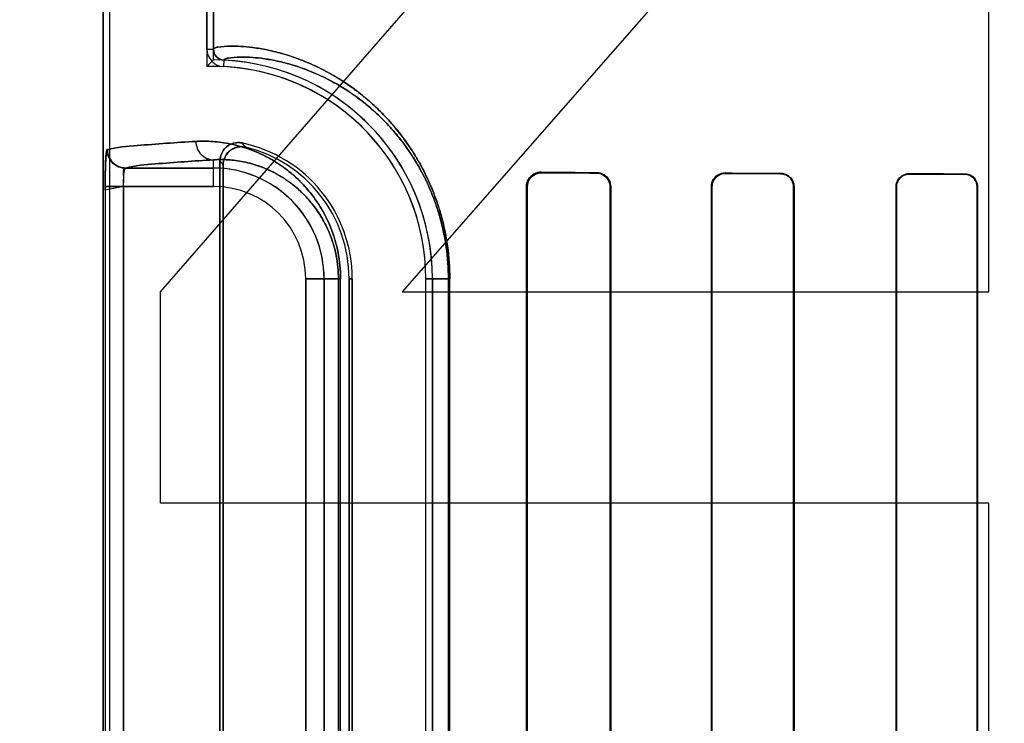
# Model space of a CAD drawing. Header units: millimetres. Extents: x 0 to 297, y 0 to 210.
# Tile 148 of 256: x 58.126 to 58.313, y 157.406 to 157.54. Entities that reach past the tile are written whole.
import ezdxf

# ---------------------------------------------------------------- set-up
doc = ezdxf.new("R2010")
doc.units = ezdxf.units.MM
doc.header["$LTSCALE"] = 16.335
doc.layers.get('0').update_dxf_attribs({"linetype": 'CONTINUOUS'})
for name, color, linetype in [('AXES_REF', 7, 'CONTINUOUS'), ('INTFCLR_1', 7, 'CONTINUOUS'), ('INTFCLR_72935', 7, 'CONTINUOUS')]:
    doc.layers.add(name, color=color, linetype=linetype)

msp = doc.modelspace()

# ---------------------------------------------------------------- linework, layer by layer
at = {"color": 7, "linetype": 'Continuous'}
for p, q in [((58.1527936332, 157.4880208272), (58.3102936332, 157.6689782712)), ((58.3102936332, 157.6153612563), (58.1987311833, 157.4880208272)), ((58.3102936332, 157.4880208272), (58.3102936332, 157.6153612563)), ((58.1527936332, 157.4478080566), (58.1527936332, 157.4880208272)), ((58.1987311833, 157.4880208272), (58.3102936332, 157.4880208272)), ((58.3102936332, 157.4478080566), (58.1527936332, 157.4478080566)), ((58.3102936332, 157.3539782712), (58.3102936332, 157.4478080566))]:
    msp.add_line(p, q, dxfattribs=at)
for radius in [6.787079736, 6.7865, 6.743039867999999]:
    msp.add_circle((57.4637311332, 154.7114782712), radius, dxfattribs=at)
for radius, start, end in [(6.72, 278.2771290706, 261.7228709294), (6.874, 143.2753922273, 36.7246077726)]:
    msp.add_arc((57.4637311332, 154.7114782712), radius, start, end, dxfattribs=at)
at = {"layer": 'AXES_REF', "color": 9, "linetype": 'Continuous'}
for radius in [6.191158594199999, 4.150003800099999]:
    msp.add_circle((57.4637311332, 154.7114782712), radius, dxfattribs=at)
at = {"layer": 'INTFCLR_1', "color": 6, "linetype": 'Continuous'}
for p, q in [((58.1418404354, 159.0304683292), (58.1418404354, 157.1614683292)), ((58.1430747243, 159.0304801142), (58.1430747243, 157.1614683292)), ((58.1616061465, 157.534154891), (58.1616061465, 158.3777818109)), ((58.1628404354, 158.3777818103), (58.1628404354, 157.5341548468)), ((58.1640747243, 157.5128924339), (58.1640747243, 157.3000442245)), ((58.1646871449, 157.300812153), (58.1646871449, 157.5121245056)), ((58.2223743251, 157.3049683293), (58.2223743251, 157.5079683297)), ((58.2225012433, 157.3049683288), (58.2225012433, 157.5079683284)), ((58.2382857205, 157.5079683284), (58.2382857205, 157.3049683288)), ((58.23840050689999, 157.5079683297), (58.23840050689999, 157.3049683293)), ((58.2575331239, 157.3049683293), (58.2575331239, 157.5079683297)), ((58.2576391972, 157.3049683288), (58.2576391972, 157.5079683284)), ((58.27316419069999, 157.5079683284), (58.27316419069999, 157.3049683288)), ((58.2732636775, 157.5079683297), (58.2732636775, 157.3049683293)), ((58.292651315, 157.3049683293), (58.292651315, 157.5079683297)), ((58.292745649, 157.3049683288), (58.292745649, 157.5079683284)), ((58.3080689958, 157.5079683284), (58.3080689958, 157.3049683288)), ((58.3081592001, 157.5079683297), (58.3081592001, 157.3049683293)), ((58.1886303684, 157.4904683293), (58.1886303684, 157.3224683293)), ((58.189242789, 157.3224683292), (58.189242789, 157.4904683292)), ((58.20324278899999, 157.3224683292), (58.20324278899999, 157.4904683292)), ((58.2044770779, 157.4904683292), (58.2044770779, 157.3224683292))]:
    msp.add_line(p, q, dxfattribs=at)
at = {"layer": 'INTFCLR_1', "color": 9, "linetype": 'Continuous'}
for p, q in [((58.1616061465, 157.5341546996), (58.1628404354, 157.5341546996)), ((58.16483962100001, 157.5320569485), (58.1647803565, 157.5308240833)), ((58.1628404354, 157.5080288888), (58.1628404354, 157.513099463)), ((58.1461178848, 157.5115283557), (58.1628404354, 157.5115283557)), ((58.2251768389, 157.5107561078), (58.2251768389, 157.510631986)), ((58.23567683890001, 157.5105876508), (58.23567683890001, 157.5107045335)), ((58.2601768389, 157.5106019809), (58.2601768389, 157.5104973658)), ((58.2706768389, 157.5104633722), (58.2706768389, 157.5105640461)), ((58.29517683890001, 157.5104864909), (58.29517683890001, 157.5103930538)), ((58.30567683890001, 157.5103663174), (58.30567683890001, 157.5104572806)), ((58.14224454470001, 157.5080288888), (58.14224454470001, 157.3049077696)), ((58.1628404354, 157.5080288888), (58.14224454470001, 157.5080288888)), ((58.1457408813, 157.3049077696), (58.1457408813, 157.5080288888)), ((58.2225012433, 157.5079683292), (58.2223743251, 157.5079683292)), ((58.23840050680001, 157.5079683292), (58.2382857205, 157.5079683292)), ((58.2576391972, 157.5079683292), (58.2575331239, 157.5079683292)), ((58.2732636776, 157.5079683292), (58.27316419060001, 157.5079683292)), ((58.2927456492, 157.5079683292), (58.2926513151, 157.5079683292)), ((58.30815920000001, 157.5079683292), (58.3080689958, 157.5079683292)), ((58.180400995, 157.3224683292), (58.180400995, 157.4904683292)), ((58.187018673, 157.4904683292), (58.180400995, 157.4904683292)), ((58.1839004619, 157.4904683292), (58.1839004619, 157.3224683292)), ((58.1866096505, 157.4904683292), (58.1866096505, 157.3224683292)), ((58.187018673, 157.3224683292), (58.187018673, 157.4904683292)), ((58.189242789, 157.4904683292), (58.1886303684, 157.4904683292)), ((58.20324278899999, 157.4904683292), (58.20778138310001, 157.4904683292)), ((58.20752319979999, 157.4904683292), (58.20752319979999, 157.3224683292)), ((58.20778138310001, 157.3224683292), (58.20778138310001, 157.4904683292))]:
    msp.add_line(p, q, dxfattribs=at)
at = {"layer": 'INTFCLR_1', "color": 7, "linetype": 'Continuous'}
msp.add_lwpolyline([(58.2243239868, 157.5104957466), (58.2244115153, 157.5105232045), (58.224501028, 157.5105479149), (58.224592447, 157.5105697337), (58.2246856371, 157.5105885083), (58.2247805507, 157.5106041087), (58.2248772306, 157.510616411), (58.2249756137, 157.5106252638), (58.2250755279, 157.5106305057), (58.2251768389, 157.510631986)], dxfattribs=at)
at = {"layer": 'INTFCLR_1', "color": 6, "linetype": 'Continuous'}
for centre, radius, start, end in [((58.1649406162, 157.5341546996), 0.0033344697, 179.9999841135, 267.2452071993), ((58.1649406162, 157.5341546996), 0.0021001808, 180, 267.2444331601), ((58.1628404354, 157.4904683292), 0.0416366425, 2.350000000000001e-08, 87.2478819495), ((58.1628404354, 157.4904683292), 0.0404023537, 1.4556e-06, 87.24788270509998), ((58.1628404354, 157.4904683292), 0.0264023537, 2.2274e-06, 78.1110819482), ((58.1628404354, 157.4904683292), 0.025789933, 1.41e-07, 76.16476393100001)]:
    msp.add_arc(centre, radius, start, end, dxfattribs=at)
at = {"layer": 'INTFCLR_1', "color": 9, "linetype": 'Continuous'}
for centre, radius, start, end in [((58.1189491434, 157.4703674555), 0.0674069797, 42.0440516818, 42.9598197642), ((58.1191710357, 157.4764537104), 0.0578283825, 38.0856590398, 39.0588528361), ((58.1628404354, 157.4904683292), 0.0210600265, 4.099999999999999e-09, 90.00000000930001), ((58.1628404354, 157.4904683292), 0.0175605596, 2.598e-07, 89.99999993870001)]:
    msp.add_arc(centre, radius, start, end, dxfattribs=at)
at = {"layer": 'INTFCLR_1', "color": 6, "linetype": 'Continuous'}
for major_axis, ratio, start_param, end_param in [((0.3650864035, 0), 0.0034906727, -2.5485709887, -2.4989177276), ((0.3860864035, 0), 0.0034906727, -2.4721230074, -2.4294368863), ((0.3650864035, 0), 0.0034906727, -2.3940887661, -2.3526946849), ((0.3860864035, 0), 0.0034906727, -2.3371288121, -2.3000343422), ((0.3650864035, 0), 0.0034906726, -2.2620717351, -2.2252929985), ((0.3860864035, 0), 0.0034906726, -2.217857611, -2.1841931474)]:
    msp.add_ellipse((58.5279268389, 157.5114683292), major_axis=major_axis, ratio=ratio, start_param=start_param, end_param=end_param, dxfattribs=at)
at = {"layer": 'INTFCLR_1', "color": 9, "linetype": 'Continuous'}
for points, knots in [([(58.1628404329, 157.534154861), (58.1628404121, 157.5342518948), (58.1631832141, 157.5344452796), (58.1642157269, 157.5346490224), (58.165953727, 157.5347622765), (58.1681653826, 157.5346932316), (58.1704982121, 157.5344665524), (58.1732564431, 157.5339995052), (58.1758144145, 157.5333590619), (58.1780650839, 157.5326436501), (58.1806222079, 157.5317002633), (58.1840748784, 157.5301237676), (58.1875808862, 157.5280359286), (58.19010505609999, 157.5262087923), (58.19163416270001, 157.5249837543), (58.1932473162, 157.5235970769), (58.1952898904, 157.5216356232), (58.1977049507, 157.5189252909), (58.1996473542, 157.5163336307), (58.20116264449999, 157.5139955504), (58.202711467, 157.5113276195), (58.2041185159, 157.5083902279), (58.2051699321, 157.505624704), (58.2057368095, 157.5039062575), (58.20627573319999, 157.5020846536), (58.2067372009, 157.5001960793), (58.20711329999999, 157.4982460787), (58.207598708, 157.4951745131), (58.2077813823, 157.4925624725), (58.2077813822, 157.4904683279)], [0, 0, 0, 0, 0.0041250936, 0.0132564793, 0.0482716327, 0.075090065, 0.1080986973, 0.1475742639, 0.1940030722, 0.2200359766, 0.2479478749, 0.3098346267, 0.3811008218, 0.4210070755, 0.4422222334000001, 0.46437903, 0.5114245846, 0.562487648, 0.6185464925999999, 0.6489140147, 0.6808923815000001, 0.7496495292, 0.7870559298, 0.8066095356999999, 0.8265636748, 0.8678037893, 0.8891910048, 0.9109738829, 1, 1, 1, 1]), ([(58.1648396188, 157.5320569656), (58.16483929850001, 157.5321514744), (58.1651571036, 157.532347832), (58.1661460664, 157.5325550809), (58.16778856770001, 157.532676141), (58.1698887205, 157.5326215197), (58.172101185, 157.5324151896), (58.1747187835, 157.5319793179), (58.1771465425, 157.5313759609), (58.17928307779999, 157.5306994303), (58.1817114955, 157.5298054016), (58.1849913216, 157.5283079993), (58.1883215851, 157.5263217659), (58.1907193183, 157.5245821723), (58.192172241, 157.5234151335), (58.1937054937, 157.5220934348), (58.19564709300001, 157.5202231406), (58.19794276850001, 157.5176379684), (58.1997890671, 157.5151654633), (58.201229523, 157.5129343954), (58.2027023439, 157.5103874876), (58.2040401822, 157.5075831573), (58.2051984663, 157.5045239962), (58.2059875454, 157.5019892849), (58.2065301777, 157.4997590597), (58.2068878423, 157.497896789), (58.2073495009, 157.4949630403), (58.2075231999, 157.4924684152), (58.20752319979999, 157.4904683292)], [0, 0, 0, 0, 0.004220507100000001, 0.0133546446, 0.0482658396, 0.0749773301, 0.1078559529, 0.147184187, 0.193454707, 0.2194070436, 0.2472394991, 0.3089771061, 0.3801211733, 0.4199834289, 0.4411824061, 0.463327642, 0.5103666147, 0.5614497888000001, 0.6175621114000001, 0.6479715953, 0.6800034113, 0.7489049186, 0.7864046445, 0.8260157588, 0.8673774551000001, 0.8888305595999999, 0.9106821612, 1, 1, 1, 1]), ([(58.1426249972, 157.5150278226), (58.1444801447, 157.5155303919), (58.1501615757, 157.5159581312), (58.1557757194, 157.5163932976), (58.1595005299, 157.51659893)], [0, 0, 0, 0, 0.3400295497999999, 1, 1, 1, 1]), ([(58.1595005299, 157.51659893), (58.1605604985, 157.5166574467), (58.1627803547, 157.5166417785), (58.1662374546, 157.5161693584), (58.1699444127, 157.5151219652), (58.1731206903, 157.5136652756), (58.175724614, 157.5120446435), (58.17739602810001, 157.5107722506), (58.1787304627, 157.5095889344), (58.1801194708, 157.508218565), (58.1818347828, 157.5062091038), (58.1833773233, 157.5038693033), (58.1845159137, 157.5016888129), (58.1853260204, 157.4998028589), (58.1860278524, 157.4977166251), (58.1865781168, 157.4954446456), (58.1869358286, 157.493006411), (58.18701867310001, 157.49132689), (58.187018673, 157.490468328)], [0, 0, 0, 0, 0.0750536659, 0.1564805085, 0.2459796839, 0.3464559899, 0.4023291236, 0.4625807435, 0.4947026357, 0.5283756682, 0.6004715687, 0.6810517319, 0.7259046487, 0.7742538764, 0.8260146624, 0.8813433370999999, 0.9392998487, 1, 1, 1, 1]), ([(58.1595005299, 157.51659893), (58.1595049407, 157.5157132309), (58.1601849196, 157.5138956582), (58.1619833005, 157.5131041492), (58.1628404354, 157.513099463)], [0, 0, 0, 0, 0.5081941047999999, 1, 1, 1, 1]), ([(58.1628404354, 157.513099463), (58.1591493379, 157.5128938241), (58.15358625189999, 157.5124587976), (58.1479553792, 157.5120307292), (58.1461178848, 157.5115283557)], [0, 0, 0, 0, 0.659940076, 1, 1, 1, 1]), ([(58.1628404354, 157.513099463), (58.16375037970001, 157.5131577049), (58.1656584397, 157.5131601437), (58.16863462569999, 157.5127717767), (58.1718314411, 157.5118826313), (58.17457405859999, 157.5106320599), (58.1768240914, 157.5092342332), (58.1785987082, 157.5078837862), (58.1803728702, 157.5062199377), (58.1821152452, 157.5041740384), (58.1834516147, 157.502140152), (58.1844385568, 157.5002436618), (58.1851411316, 157.4986019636), (58.1857499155, 157.496784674), (58.1862274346, 157.4948049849), (58.1865377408, 157.4926804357), (58.18660969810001, 157.4912166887), (58.1866096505, 157.4904683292)], [0, 0, 0, 0, 0.0744477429, 0.1553151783, 0.2443339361, 0.3444117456, 0.4002041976, 0.4603600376, 0.5261873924, 0.5984175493, 0.6792891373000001, 0.724268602, 0.7728488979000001, 0.8249350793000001, 0.8805719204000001, 0.9388974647, 1, 1, 1, 1])]:
    msp.add_open_spline(points, degree=3, knots=knots, dxfattribs=at)
at = {"layer": 'INTFCLR_1', "color": 6, "linetype": 'Continuous'}
for points, knots in [([(58.1682797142, 157.5163043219), (58.1677314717, 157.5164197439), (58.1665593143, 157.516378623), (58.1647289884, 157.5153462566), (58.164074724, 157.5138038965), (58.164074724, 157.5128924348)], [0, 0, 0, 0, 0.2757365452, 0.5514172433, 1, 1, 1, 1]), ([(58.1646871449, 157.5121245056), (58.1646871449, 157.5126960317), (58.1649791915, 157.5138537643), (58.1664133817, 157.5154450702), (58.1681037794, 157.5157326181), (58.1690075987, 157.5155100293)], [0, 0, 0, 0, 0.2761842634, 0.5501881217, 1, 1, 1, 1]), ([(58.2223743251, 157.5079683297), (58.2223743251, 157.5084500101), (58.2227256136, 157.5098884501), (58.2242439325, 157.5107609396), (58.2251768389, 157.5107561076)], [0, 0, 0, 0, 0.3405065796, 1, 1, 1, 1]), ([(58.2356768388, 157.5107045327), (58.2361813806, 157.5107021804), (58.23759069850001, 157.5103214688), (58.23840050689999, 157.508847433), (58.23840050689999, 157.5079683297)], [0, 0, 0, 0, 0.3646493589, 1, 1, 1, 1]), ([(58.23567683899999, 157.5105876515), (58.2361413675, 157.5105857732), (58.23748700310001, 157.5102400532), (58.2382857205, 157.5088270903), (58.2382857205, 157.5079683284)], [0, 0, 0, 0, 0.3510423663, 1, 1, 1, 1]), ([(58.2575331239, 157.5079683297), (58.2575331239, 157.5084722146), (58.2579127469, 157.5098413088), (58.2593409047, 157.5106051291), (58.260176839, 157.5106019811)], [0, 0, 0, 0, 0.3760825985, 1, 1, 1, 1]), ([(58.2576391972, 157.5079683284), (58.2576391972, 157.5084740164), (58.2580254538, 157.5097935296), (58.2593945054, 157.5104999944), (58.260176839, 157.5104973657)], [0, 0, 0, 0, 0.3926070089, 1, 1, 1, 1]), ([(58.2706768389, 157.5105640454), (58.2711963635, 157.5105622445), (58.27254333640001, 157.5101607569), (58.2732636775, 157.5087654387), (58.2732636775, 157.5079683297)], [0, 0, 0, 0, 0.3945869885, 1, 1, 1, 1]), ([(58.270676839, 157.5104633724), (58.2711954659, 157.5104617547), (58.2724950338, 157.510056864), (58.27316419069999, 157.5087168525), (58.27316419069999, 157.5079683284)], [0, 0, 0, 0, 0.4092869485, 1, 1, 1, 1]), ([(58.292651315, 157.5079683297), (58.292651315, 157.5084883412), (58.2930543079, 157.5098046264), (58.294413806, 157.5104886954), (58.29517683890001, 157.5104864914)], [0, 0, 0, 0, 0.4052939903, 1, 1, 1, 1]), ([(58.3056768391, 157.5104572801), (58.3061481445, 157.5104560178), (58.30743487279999, 157.5100993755), (58.3081592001, 157.5087580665), (58.3081592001, 157.5079683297)], [0, 0, 0, 0, 0.3737436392, 1, 1, 1, 1]), ([(58.292745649, 157.5079683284), (58.292745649, 157.5084769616), (58.2931418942, 157.5097459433), (58.294449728, 157.5103949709), (58.29517683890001, 157.5103930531)], [0, 0, 0, 0, 0.4115998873, 1, 1, 1, 1]), ([(58.30567683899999, 157.5103663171), (58.3061253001, 157.510365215), (58.3073639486, 157.5100273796), (58.3080689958, 157.5087344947), (58.3080689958, 157.5079683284)], [0, 0, 0, 0, 0.3692176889, 1, 1, 1, 1])]:
    msp.add_open_spline(points, degree=3, knots=knots, dxfattribs=at)
at = {"layer": 'INTFCLR_1', "color": 7, "linetype": 'Continuous'}
for points, knots in [([(58.1426678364, 157.5150721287), (58.14252997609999, 157.5152363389), (58.142406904, 157.5137762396), (58.1423241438, 157.5129096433), (58.1422565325, 157.5104672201), (58.14224454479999, 157.5089137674), (58.14224454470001, 157.5080288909)], [0, 0, 0, 0, 0.090819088, 0.3065073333, 0.6251820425, 1, 1, 1, 1]), ([(58.14224454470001, 157.5080288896), (58.1422445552, 157.5086759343), (58.1422508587, 157.5099203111), (58.14229196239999, 157.5116642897), (58.1423404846, 157.5133586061), (58.142480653, 157.5144450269), (58.1426249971, 157.5150278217)], [0, 0, 0, 0, 0.2764959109, 0.5316625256, 0.7456761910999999, 1, 1, 1, 1]), ([(58.1461178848, 157.5115283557), (58.1452267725, 157.5115293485), (58.14337071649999, 157.5122786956), (58.1426259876, 157.5141355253), (58.1426249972, 157.5150278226)], [0, 0, 0, 0, 0.4996677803, 1, 1, 1, 1]), ([(58.1426678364, 157.5150721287), (58.1426646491, 157.5144013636), (58.1430103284, 157.5132193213), (58.1443169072, 157.5118992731), (58.1454941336, 157.5115473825), (58.1461602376, 157.511550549)], [0, 0, 0, 0, 0.3692997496, 0.633266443, 1, 1, 1, 1]), ([(58.1457408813, 157.5080288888), (58.1457408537, 157.5086146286), (58.1459334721, 157.5095531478), (58.1455318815, 157.511448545), (58.1461178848, 157.5115283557)], [0, 0, 0, 0, 0.4975901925, 1, 1, 1, 1]), ([(58.1457408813, 157.5080288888), (58.145740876, 157.5082540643), (58.1457453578, 157.5091343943), (58.1458246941, 157.5103658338), (58.145905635, 157.5111211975), (58.14607308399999, 157.5116022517), (58.1461602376, 157.511550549)], [0, 0, 0, 0, 0.1877948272, 0.7473227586, 0.9154867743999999, 1, 1, 1, 1]), ([(58.2225012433, 157.5079683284), (58.2225010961, 157.5084315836), (58.2228396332, 157.509811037), (58.2242888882, 157.5106170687), (58.225176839, 157.5106319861)], [0, 0, 0, 0, 0.3428139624, 1, 1, 1, 1]), ([(58.2225012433, 157.5079683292), (58.222501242, 157.5084502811), (58.22280405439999, 157.5095609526), (58.2237463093, 157.5103035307), (58.2243239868, 157.5104957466)], [0, 0, 0, 0, 0.4418459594, 1, 1, 1, 1])]:
    msp.add_open_spline(points, degree=3, knots=knots, dxfattribs=at)
at = {"layer": 'INTFCLR_72935', "color": 6, "linetype": 'Continuous'}
for p, q in [((58.1418404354, 157.1614683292), (58.1418404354, 159.0304683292)), ((58.1430747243, 159.0304918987), (58.1430747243, 157.1614683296)), ((58.1616061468, 158.3810848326), (58.1616061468, 157.5308518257)), ((58.1628404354, 157.5321049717), (58.1628404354, 158.3798316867)), ((58.1640747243, 157.3000442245), (58.1640747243, 157.5128924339)), ((58.1646871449, 157.5121245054), (58.1646871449, 157.3008121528)), ((58.2223743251, 157.5079683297), (58.2223743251, 157.3049683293)), ((58.2225012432, 157.5079683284), (58.2225012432, 157.3049683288)), ((58.2382857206, 157.3049683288), (58.2382857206, 157.5079683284)), ((58.2384005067, 157.3049683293), (58.2384005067, 157.5079683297)), ((58.257533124, 157.5079683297), (58.257533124, 157.3049683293)), ((58.25763919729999, 157.5079683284), (58.25763919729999, 157.3049683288)), ((58.2731641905, 157.3049683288), (58.2731641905, 157.5079683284)), ((58.2732636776, 157.3049683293), (58.2732636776, 157.5079683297)), ((58.2926513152, 157.5079683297), (58.2926513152, 157.3049683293)), ((58.2927456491, 157.5079683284), (58.2927456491, 157.3049683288)), ((58.3080689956, 157.3049683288), (58.3080689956, 157.5079683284)), ((58.3081591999, 157.3049683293), (58.3081591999, 157.5079683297)), ((58.1886303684, 157.3224683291), (58.1886303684, 157.4904683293)), ((58.189242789, 157.4904683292), (58.189242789, 157.3224683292)), ((58.2032427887, 157.3224683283), (58.2032427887, 157.4904683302)), ((58.2044770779, 157.3224683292), (58.2044770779, 157.4904683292))]:
    msp.add_line(p, q, dxfattribs=at)
at = {"layer": 'INTFCLR_72935', "color": 9, "linetype": 'Continuous'}
for p, q in [((58.1628404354, 157.5080288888), (58.1628404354, 157.513099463)), ((58.1628404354, 157.5115283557), (58.1461178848, 157.5115283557)), ((58.2251768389, 157.510631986), (58.2251768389, 157.5107561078)), ((58.23567683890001, 157.5107045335), (58.23567683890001, 157.5105876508)), ((58.2601768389, 157.5104973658), (58.2601768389, 157.5106019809)), ((58.2706768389, 157.5105640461), (58.2706768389, 157.5104633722)), ((58.29517683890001, 157.5103930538), (58.29517683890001, 157.5104864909)), ((58.30567683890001, 157.5104572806), (58.30567683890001, 157.5103663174)), ((58.14224454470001, 157.5080288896), (58.14224454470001, 157.3049077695)), ((58.1457408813, 157.5080288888), (58.1457408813, 157.3049077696)), ((58.1457408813, 157.5080288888), (58.1628404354, 157.5080288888)), ((58.2223743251, 157.5079683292), (58.2225012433, 157.5079683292)), ((58.2382857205, 157.5079683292), (58.23840050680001, 157.5079683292)), ((58.2575331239, 157.5079683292), (58.2576391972, 157.5079683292)), ((58.27316419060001, 157.5079683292), (58.2732636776, 157.5079683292)), ((58.2926513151, 157.5079683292), (58.2927456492, 157.5079683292)), ((58.3080689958, 157.5079683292), (58.30815920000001, 157.5079683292)), ((58.180400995, 157.4904683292), (58.180400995, 157.3224683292)), ((58.180400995, 157.4904683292), (58.187018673, 157.4904683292)), ((58.1839004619, 157.3224683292), (58.1839004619, 157.4904683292)), ((58.1866096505, 157.3224683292), (58.1866096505, 157.4904683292)), ((58.18701867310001, 157.322468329), (58.18701867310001, 157.49046833)), ((58.1886303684, 157.4904683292), (58.189242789, 157.4904683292)), ((58.20778138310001, 157.4904683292), (58.20324278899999, 157.4904683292)), ((58.20752319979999, 157.3224683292), (58.20752319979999, 157.4904683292)), ((58.20778138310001, 157.3224683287), (58.20778138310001, 157.4904683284))]:
    msp.add_line(p, q, dxfattribs=at)
at = {"layer": 'INTFCLR_72935', "color": 7, "linetype": 'Continuous'}
for p, q in [((58.1457408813, 157.5080288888), (58.1422430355, 157.5073526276)), ((58.14224454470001, 157.5080288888), (58.1457408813, 157.5080288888))]:
    msp.add_line(p, q, dxfattribs=at)
for points in [[(58.2243075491, 157.5106218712), (58.224393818, 157.510648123), (58.224482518, 157.5106719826), (58.2245735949, 157.5106932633), (58.22466657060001, 157.5107117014), (58.2247617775, 157.5107272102), (58.22486038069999, 157.5107397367), (58.2249627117, 157.5107489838), (58.2250682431, 157.5107545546), (58.2251768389, 157.5107561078)], [(58.2251768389, 157.510631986), (58.2250814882, 157.5106306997), (58.2249853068, 157.5106259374), (58.2248884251, 157.510617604), (58.2247902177, 157.5106055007), (58.2246916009, 157.5105895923), (58.2245949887, 157.5105702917), (58.2245012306, 157.5105479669), (58.2244096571, 157.5105226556), (58.22432034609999, 157.5104945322)], [(58.25930499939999, 157.51045698), (58.2593946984, 157.5104862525), (58.259486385, 157.5105125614), (58.25957996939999, 157.5105357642), (58.2596752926, 157.5105557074), (58.2597723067, 157.5105722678), (58.2598710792, 157.5105853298), (58.2599715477, 157.5105947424), (58.26007351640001, 157.5106003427), (58.2601768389, 157.5106019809)]]:
    msp.add_lwpolyline(points, dxfattribs=at)
at = {"layer": 'INTFCLR_72935', "color": 6, "linetype": 'Continuous'}
for centre, radius, start, end in [((58.2442493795, 157.450686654), 0.115136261, 134.996701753, 135.872016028), ((58.1628404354, 157.4904683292), 0.0416366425, 0, 90), ((58.1628404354, 157.4904683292), 0.0404023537, 1.4556e-06, 91.7506537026), ((58.1628404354, 157.4904683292), 0.0264023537, 2.2274e-06, 78.1110819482), ((58.1628404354, 157.4904683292), 0.025789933, 2.407e-07, 76.16476395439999)]:
    msp.add_arc(centre, radius, start, end, dxfattribs=at)
at = {"layer": 'INTFCLR_72935', "color": 9, "linetype": 'Continuous'}
for centre, radius, start, end in [((58.1189490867, 157.470367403), 0.067407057, 42.0440525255, 42.95981956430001), ((58.1191710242, 157.4764537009), 0.0578283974, 38.08565945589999, 39.0588530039), ((58.1628404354, 157.4904683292), 0.0210600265, 0, 89.9999999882), ((58.1628404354, 157.4904683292), 0.0175605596, 2.598e-07, 89.99999993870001)]:
    msp.add_arc(centre, radius, start, end, dxfattribs=at)
at = {"layer": 'INTFCLR_72935', "color": 6, "linetype": 'Continuous'}
for major_axis, ratio, start_param, end_param in [((0.3650864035, 0), 0.0034906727, -2.5485709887, -2.4989177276), ((0.3860864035, 0), 0.0034906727, -2.4721230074, -2.4294368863), ((0.3650864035, 0), 0.0034906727, -2.3940887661, -2.3526946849), ((0.3860864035, 0), 0.0034906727, -2.3371288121, -2.3000343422), ((0.3650864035, 0), 0.0034906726, -2.262071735, -2.2252929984), ((0.3860864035, 0), 0.0034906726, -2.217857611, -2.1841931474)]:
    msp.add_ellipse((58.5279268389, 157.5114683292), major_axis=major_axis, ratio=ratio, start_param=start_param, end_param=end_param, dxfattribs=at)
at = {"layer": 'INTFCLR_72935', "color": 9, "linetype": 'Continuous'}
for points, knots in [([(58.2077813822, 157.490468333), (58.2077813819, 157.4925601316), (58.207599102, 157.4951694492), (58.20711489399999, 157.4982367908), (58.20674027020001, 157.5001815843), (58.2061725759, 157.5025090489), (58.2053464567, 157.5051575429), (58.20413301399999, 157.5083563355), (58.2027312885, 157.5112890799), (58.2011881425, 157.513953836), (58.1996730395, 157.5162975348), (58.1980777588, 157.5184299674), (58.1964290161, 157.5203575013), (58.1948530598, 157.5220548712), (58.1922211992, 157.5245829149), (58.1884745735, 157.5275021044), (58.1846972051, 157.5297543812), (58.1818680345, 157.5311316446), (58.17935116, 157.5322007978), (58.1764427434, 157.5332023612), (58.1732388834, 157.5340035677), (58.1704707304, 157.5344704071), (58.1681338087, 157.5346954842), (58.1659284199, 157.5347616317), (58.1642022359, 157.5346471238), (58.16317748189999, 157.534443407), (58.1628404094, 157.534250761), (58.1628404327, 157.5341548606)], [0, 0, 0, 0, 0.0889297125, 0.1106979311, 0.1320162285, 0.1731128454, 0.2124730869, 0.2498857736, 0.3184953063, 0.3503447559, 0.3807559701, 0.4371029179, 0.4633859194, 0.4885674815, 0.5355457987, 0.6184007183, 0.6898544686, 0.7220801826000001, 0.7521192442, 0.8060667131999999, 0.8526634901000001, 0.8923374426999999, 0.9253922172, 0.9521387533, 0.9869002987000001, 0.9959229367, 1, 1, 1, 1]), ([(58.20752319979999, 157.4904683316), (58.2075231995, 157.492466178), (58.2073498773, 157.4949581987), (58.2068893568, 157.4978879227), (58.2065331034, 157.4997451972), (58.20599327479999, 157.5019677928), (58.205207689, 157.5044968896), (58.2040539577, 157.5075508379), (58.2027211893, 157.5103506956), (58.2012537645, 157.5128945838), (58.1998134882, 157.5151310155), (58.1982969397, 157.5171656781), (58.1967294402, 157.5190045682), (58.195231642, 157.5206231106), (58.19273109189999, 157.523032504), (58.189171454, 157.5258133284), (58.1855820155, 157.5279568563), (58.18289433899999, 157.529265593), (58.1805044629, 157.5302800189), (58.17774324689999, 157.5312282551), (58.1747021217, 157.5319831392), (58.1720751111, 157.5324187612), (58.1698587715, 157.5326235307), (58.167764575, 157.5326753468), (58.166133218, 157.5325532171), (58.1651517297, 157.5323458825), (58.1648392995, 157.5321503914), (58.1648396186, 157.5320569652)], [0, 0, 0, 0, 0.08922075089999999, 0.1110575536, 0.1324414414, 0.1736590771, 0.2131269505, 0.2506329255, 0.319386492, 0.3512892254, 0.3817425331, 0.4381432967, 0.4644401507, 0.4896280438, 0.5365996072, 0.6193826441, 0.6907139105, 0.7228668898, 0.7528287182, 0.8066156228, 0.8530532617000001, 0.8925788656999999, 0.9255032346, 0.9521430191, 0.986801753, 0.9958277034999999, 1, 1, 1, 1]), ([(58.1595005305, 157.51659893), (58.1557757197, 157.5163932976), (58.1501615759, 157.5159581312), (58.1444801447, 157.5155303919), (58.1426249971, 157.5150278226)], [0, 0, 0, 0, 0.6599704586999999, 1, 1, 1, 1]), ([(58.187018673, 157.4904683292), (58.187018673, 157.4913175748), (58.1869369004, 157.4929936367), (58.18658206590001, 157.4954246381), (58.1860329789, 157.4976980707), (58.1853357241, 157.4997769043), (58.1845304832, 157.5016575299), (58.18364984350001, 157.5033501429), (58.18271566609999, 157.5048738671), (58.1814582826, 157.5066500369), (58.1798278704, 157.5085603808), (58.1777826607, 157.5104769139), (58.1757408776, 157.5120331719), (58.1731440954, 157.51365236), (58.1699733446, 157.515111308), (58.1668070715, 157.5160100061), (58.1644122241, 157.5164190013), (58.162199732, 157.5166457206), (58.1605631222, 157.5166575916), (58.1595005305, 157.51659893)], [0, 0, 0, 0, 0.0600375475, 0.1184073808, 0.1734336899, 0.2251567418, 0.2732358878, 0.3179126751, 0.3599266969, 0.3994875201, 0.47167102, 0.537033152, 0.5972817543, 0.6528632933, 0.7531314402, 0.8428522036, 0.8846845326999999, 0.9247655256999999, 1, 1, 1, 1]), ([(58.1595005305, 157.51659893), (58.1595049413, 157.515713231), (58.16018492, 157.5138956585), (58.16198330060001, 157.5131041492), (58.1628404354, 157.513099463)], [0, 0, 0, 0, 0.5081941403, 1, 1, 1, 1]), ([(58.1461178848, 157.5115283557), (58.1479553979, 157.5120306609), (58.1535862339, 157.5124588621), (58.1591493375, 157.5128938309), (58.1628404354, 157.513099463)], [0, 0, 0, 0, 0.3400599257, 1, 1, 1, 1]), ([(58.1866096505, 157.4904683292), (58.1866096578, 157.4912085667), (58.1865386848, 157.4926693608), (58.1862308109, 157.4947878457), (58.1857543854, 157.4967685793), (58.1851496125, 157.4985790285), (58.1844512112, 157.5002163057), (58.1836875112, 157.5016893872), (58.1828775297, 157.5030148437), (58.181787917, 157.5045582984), (58.1803757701, 157.5062166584), (58.1786050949, 157.5078779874), (58.1768381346, 157.5092243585), (58.1745942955, 157.5106209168), (58.17185641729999, 157.5118734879), (58.1691250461, 157.5126368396), (58.16706188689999, 157.5129770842), (58.1651590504, 157.5131594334), (58.1637526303, 157.5131578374), (58.1628404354, 157.513099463)], [0, 0, 0, 0, 0.0604339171, 0.1191792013, 0.1745255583, 0.2265330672, 0.2748338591, 0.3197007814, 0.3618819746, 0.401549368, 0.4738586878, 0.5392604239, 0.5994174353, 0.6549168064, 0.7547846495, 0.8440250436, 0.8855731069, 0.9253749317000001, 1, 1, 1, 1])]:
    msp.add_open_spline(points, degree=3, knots=knots, dxfattribs=at)
at = {"layer": 'INTFCLR_72935', "color": 6, "linetype": 'Continuous'}
for points, knots in [([(58.16483962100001, 157.5320569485), (58.1643245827, 157.5320817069), (58.1632653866, 157.5325480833), (58.1628404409, 157.5336300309), (58.1628404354, 157.5341548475)], [0, 0, 0, 0, 0.4955867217, 1, 1, 1, 1]), ([(58.164074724, 157.5128924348), (58.164074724, 157.5134526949), (58.1643564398, 157.5145912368), (58.1657437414, 157.5161696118), (58.16738780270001, 157.5164920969), (58.1682797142, 157.5163043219)], [0, 0, 0, 0, 0.2757362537, 0.5514164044, 1, 1, 1, 1]), ([(58.1426249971, 157.5150278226), (58.1426259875, 157.5141355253), (58.14337071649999, 157.5122786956), (58.1452267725, 157.5115293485), (58.1461178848, 157.5115283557)], [0, 0, 0, 0, 0.5003322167, 1, 1, 1, 1]), ([(58.1690075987, 157.5155100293), (58.1684526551, 157.5156466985), (58.16725867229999, 157.5156399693), (58.1653705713, 157.514627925), (58.1646871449, 157.5130553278), (58.1646871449, 157.5121245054)], [0, 0, 0, 0, 0.2761837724, 0.5501894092, 1, 1, 1, 1]), ([(58.1457408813, 157.5080288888), (58.1457388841, 157.5082462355), (58.1457348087, 157.5091454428), (58.1458165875, 157.5103617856), (58.1458835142, 157.5111714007), (58.146045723, 157.5115528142), (58.1461178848, 157.5115283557)], [0, 0, 0, 0, 0.1826563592, 0.7651859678, 0.9359698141, 1, 1, 1, 1]), ([(58.23567683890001, 157.5107045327), (58.2361920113, 157.5107021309), (58.2376036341, 157.5103107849), (58.2384005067, 157.5088376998), (58.2384005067, 157.5079683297)], [0, 0, 0, 0, 0.3720910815, 1, 1, 1, 1]), ([(58.2382857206, 157.5079683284), (58.2382857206, 157.5084630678), (58.2379157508, 157.5098170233), (58.2365081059, 157.5105842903), (58.23567683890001, 157.5105876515)], [0, 0, 0, 0, 0.3731029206, 1, 1, 1, 1]), ([(58.2601768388, 157.5104973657), (58.25966326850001, 157.5104990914), (58.258341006, 157.5101086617), (58.25763919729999, 157.5087432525), (58.25763919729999, 157.5079683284)], [0, 0, 0, 0, 0.3985830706, 1, 1, 1, 1]), ([(58.270676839, 157.5105640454), (58.2712046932, 157.5105622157), (58.2725537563, 157.5101526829), (58.2732636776, 157.5087577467), (58.2732636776, 157.5079683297)], [0, 0, 0, 0, 0.4007193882, 1, 1, 1, 1]), ([(58.2731641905, 157.5079683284), (58.2731641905, 157.5084752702), (58.2727752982, 157.5097734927), (58.2714362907, 157.5104610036), (58.2706768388, 157.5104633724)], [0, 0, 0, 0, 0.4003023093, 1, 1, 1, 1]), ([(58.2926513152, 157.5079683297), (58.2926513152, 157.5084878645), (58.2930530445, 157.5098044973), (58.2944132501, 157.510488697), (58.2951768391, 157.5104864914)], [0, 0, 0, 0, 0.4048974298, 1, 1, 1, 1]), ([(58.30567683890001, 157.5104572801), (58.3061602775, 157.5104559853), (58.3074498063, 157.5100873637), (58.3081591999, 157.5087469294), (58.3081591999, 157.5079683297)], [0, 0, 0, 0, 0.3830625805, 1, 1, 1, 1]), ([(58.2951768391, 157.5103930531), (58.2947038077, 157.5103943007), (58.293441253, 157.5100389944), (58.2927456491, 157.5087287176), (58.2927456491, 157.5079683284)], [0, 0, 0, 0, 0.3835126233, 1, 1, 1, 1]), ([(58.3080689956, 157.5079683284), (58.3080689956, 157.5084768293), (58.30767292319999, 157.5097296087), (58.3063872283, 157.5103645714), (58.30567683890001, 157.5103663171)], [0, 0, 0, 0, 0.4171827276, 1, 1, 1, 1])]:
    msp.add_open_spline(points, degree=3, knots=knots, dxfattribs=at)
at = {"layer": 'INTFCLR_72935', "color": 7, "linetype": 'Continuous'}
for points, knots in [([(58.1422430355, 157.5073526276), (58.1422410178, 157.5078033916), (58.14224604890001, 157.5089129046), (58.1422606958, 157.5104214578), (58.14229440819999, 157.5118360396), (58.1423491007, 157.5130835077), (58.1423954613, 157.5141361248), (58.1425194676, 157.5147666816), (58.1425683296, 157.5150124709), (58.1426249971, 157.5150278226)], [0, 0, 0, 0, 0.1753970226, 0.4315905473, 0.5876692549, 0.7243269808, 0.9227195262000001, 0.9771554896, 1, 1, 1, 1]), ([(58.1426249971, 157.5150278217), (58.1424805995, 157.5144445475), (58.1423403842, 157.5133572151), (58.14229188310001, 157.5116616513), (58.1422508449, 157.5099181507), (58.1422445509, 157.5086746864), (58.14224454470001, 157.5080288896)], [0, 0, 0, 0, 0.2545281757, 0.4687267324, 0.7240371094, 1, 1, 1, 1]), ([(58.225176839, 157.5107561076), (58.2247006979, 157.5107507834), (58.22326306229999, 157.5104269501), (58.22237082, 157.5089060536), (58.2223743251, 157.5079683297)], [0, 0, 0, 0, 0.336777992, 1, 1, 1, 1]), ([(58.2251768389, 157.5106319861), (58.22467568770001, 157.5106250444), (58.223292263, 157.5102718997), (58.2224970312, 157.5088219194), (58.2225012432, 157.5079683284)], [0, 0, 0, 0, 0.3699431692, 1, 1, 1, 1]), ([(58.22432034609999, 157.5104945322), (58.2238734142, 157.5103451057), (58.2229159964, 157.5097148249), (58.2225012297, 157.5085863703), (58.2225012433, 157.5079683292)], [0, 0, 0, 0, 0.4326207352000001, 1, 1, 1, 1]), ([(58.2601768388, 157.5106019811), (58.259637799, 157.5105984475), (58.2582614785, 157.5101973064), (58.2575275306, 157.508771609), (58.257533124, 157.5079683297)], [0, 0, 0, 0, 0.4015728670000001, 1, 1, 1, 1])]:
    msp.add_open_spline(points, degree=3, knots=knots, dxfattribs=at)

doc.saveas('drawing.dxf')
